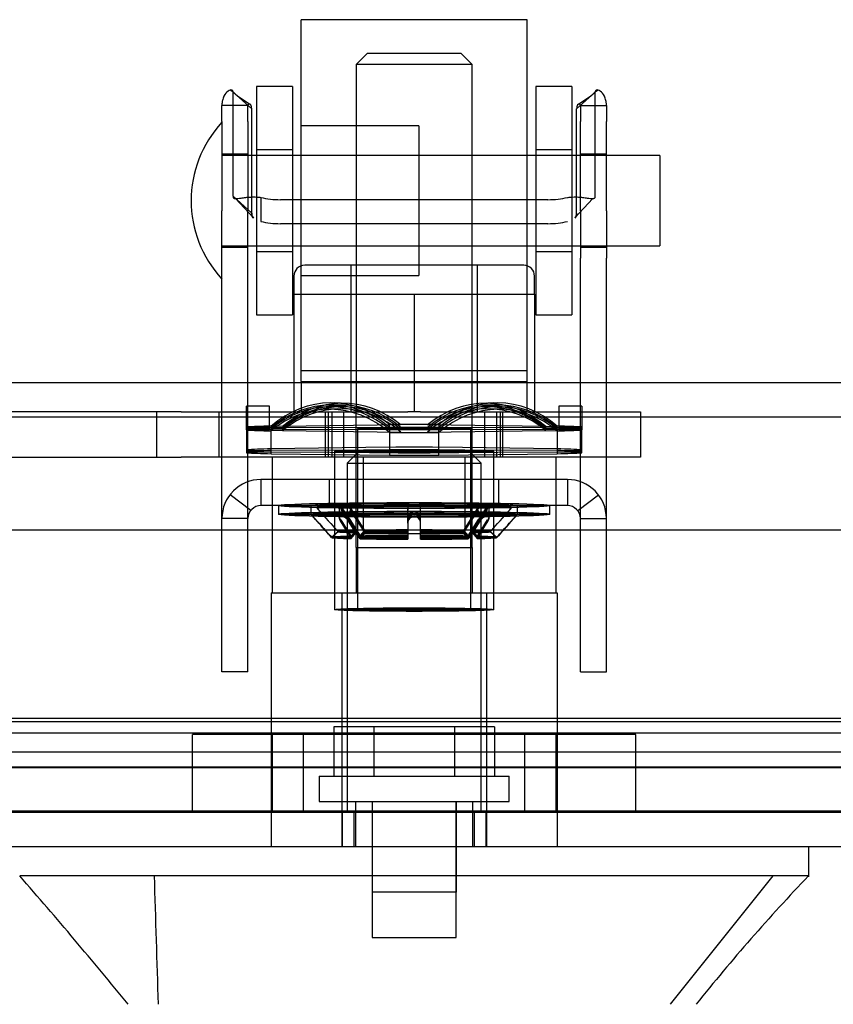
# Model space of a CAD drawing. Header units: inches. Extents: x 1 to 359, y -2 to 239.
# Tile 29 of 99: x 125.63 to 127.88, y 15.67 to 18.39. Entities that reach past the tile are written whole.
import ezdxf
from ezdxf.lldxf.tags import DXFTag

# ---------------------------------------------------------------- set-up
doc = ezdxf.new("R2010")
doc.units = ezdxf.units.IN
doc.header["$MEASUREMENT"] = 0
for name, color, linetype in [('COM70220', 7, 'Continuous'), ('COM70838', 7, 'Continuous'), ('COM70839-3', 7, 'Continuous'), ('COM71195-6', 7, 'Continuous'), ('COM71302-1', 7, 'Continuous'), ('COM71303-1', 7, 'Continuous'), ('Default', 7, 'Continuous'), ('HAN13068', 7, 'Continuous'), ('HAN13068_NUT', 7, 'Continuous'), ('HAN13068_SCREW', 7, 'Continuous'), ('HAN_NUT', 7, 'Continuous'), ('NTS18147', 7, 'Continuous'), ('ROL87452', 7, 'Continuous'), ('RVT17786', 7, 'Continuous'), ('RVT19000', 7, 'Continuous'), ('SPC87322', 7, 'Continuous'), ('STD26122', 7, 'Continuous'), ('WAF25376', 7, 'Continuous'), ('WAM30038', 7, 'Continuous')]:
    doc.layers.add(name, color=color, linetype=linetype)
tags = doc.linetypes.add('HIDDEN2', pattern=[0.1875, 0.125, -0.0625]).pattern_tags.tags
tags[6:7] = [DXFTag(74, 4), DXFTag(75, 0), DXFTag(340, '0'), DXFTag(46, 0.0), DXFTag(50, 0.0), DXFTag(44, 0.0), DXFTag(45, 0.0)]
tags[4:5] = [DXFTag(74, 4), DXFTag(75, 0), DXFTag(340, '0'), DXFTag(46, 0.0), DXFTag(50, 0.0), DXFTag(44, 0.0), DXFTag(45, 0.0)]

# ---------------------------------------------------------------- blocks, each defined once
blk = doc.blocks.new('SE2')
at = {"layer": 'COM70220', "color": 7, "linetype": 'HIDDEN2'}
for p, q in [((145.2974, 16.4536), (124.8294, 16.4536)), ((145.2974, 16.2076), (124.8294, 16.2076)), ((145.2974, 16.2056), (124.8294, 16.2056)), ((145.2974, 16.2046), (124.8294, 16.2046))]:
    blk.add_line(p, q, dxfattribs=at)
at = {"layer": 'COM70838', "color": 7, "linetype": 'HIDDEN2'}
for p, q in [((126.0764, 17.3106), (125.3904, 17.3106)), ((126.0089, 17.3106), (126.0089, 17.1856)), ((126.0764, 17.3106), (126.1648, 17.3106)), ((126.1648, 17.3106), (126.7027, 17.3106)), ((126.1819, 17.1856), (126.1819, 17.3106)), ((126.4754, 17.1856), (126.4754, 17.3106)), ((126.5254, 17.3106), (126.5254, 17.1856)), ((126.7381, 17.3106), (127.2204, 17.3106)), ((126.9154, 17.1856), (126.9154, 17.3106)), ((126.9654, 17.1856), (126.9654, 17.3106)), ((127.2204, 17.3106), (127.3454, 17.3106)), ((127.3454, 17.3106), (127.3454, 17.1856)), ((125.363, 17.1856), (126.0764, 17.1856)), ((126.1648, 17.1856), (126.0764, 17.1856)), ((127.2204, 17.1856), (126.1648, 17.1856)), ((127.3454, 17.1856), (127.2204, 17.1856))]:
    blk.add_line(p, q, dxfattribs=at)
at = {"layer": 'COM70839-3', "color": 7, "linetype": 'HIDDEN2'}
for p, q in [((126.2715, 18.1475), (126.2201, 18.1939)), ((126.2201, 17.906), (126.2201, 18.1939)), ((127.1693, 18.1475), (127.2207, 18.1939)), ((127.2207, 17.906), (127.2207, 18.1939)), ((126.2612, 18.1569), (126.1892, 18.1569)), ((126.1892, 18.1127), (126.1892, 18.1569)), ((126.2612, 18.1127), (126.2612, 18.1569)), ((126.2715, 17.8596), (126.2715, 18.1475)), ((127.1693, 17.8596), (127.1693, 18.1475)), ((127.1796, 18.1569), (127.2516, 18.1569)), ((127.1796, 18.1569), (127.1796, 18.1127)), ((127.2516, 18.1569), (127.2516, 18.1127)), ((126.1892, 18.1127), (126.1892, 17.866)), ((126.2612, 18.1127), (126.2612, 17.866)), ((127.1796, 17.866), (127.1796, 18.1127)), ((127.2516, 17.866), (127.2516, 18.1127)), ((126.2612, 18.0225), (126.1892, 18.0225)), ((127.2516, 18.0225), (127.1796, 18.0225)), ((126.2715, 17.8596), (126.2201, 17.906)), ((126.2972, 17.9029), (126.2972, 17.8366)), ((126.2265, 17.8996), (126.2761, 17.8463)), ((127.0897, 17.8967), (126.3511, 17.8967)), ((127.1647, 17.8463), (127.2137, 17.8997)), ((127.1647, 17.8463), (127.2143, 17.8996)), ((126.1892, 17.7349), (126.1892, 17.866)), ((126.2612, 17.7349), (126.2612, 17.866)), ((127.1796, 17.866), (127.1796, 17.7349)), ((127.2516, 17.866), (127.2516, 17.7349)), ((127.0897, 17.8304), (126.3511, 17.8304)), ((126.1892, 17.7655), (126.2612, 17.7655)), ((127.1796, 17.7655), (127.2516, 17.7655)), ((126.1892, 16.6376), (126.1892, 17.7349)), ((126.2612, 16.6376), (126.2612, 17.7349)), ((127.1796, 16.6376), (127.1796, 17.7349)), ((127.2516, 16.6376), (127.2516, 17.7349)), ((127.1436, 17.1236), (126.2972, 17.1236)), ((126.2972, 17.1236), (126.2972, 17.0516)), ((126.4864, 17.0516), (126.4864, 17.1236)), ((126.5799, 17.1236), (126.5799, 17.0516)), ((126.8609, 17.0516), (126.8609, 17.1236)), ((126.9544, 17.0516), (126.9544, 17.1236)), ((127.1436, 17.1236), (127.1436, 17.0516)), ((126.2687, 17.0375), (126.2116, 17.0813)), ((127.1722, 17.0375), (127.2293, 17.0813)), ((127.1436, 17.0516), (126.2972, 17.0516)), ((126.2612, 17.0156), (126.1892, 17.0156)), ((127.1796, 17.0156), (127.2516, 17.0156)), ((126.1892, 16.5925), (126.1892, 16.6376)), ((126.2612, 16.5925), (126.2612, 16.6376)), ((127.1796, 16.5925), (127.1796, 16.6376)), ((127.2516, 16.5925), (127.2516, 16.6376)), ((126.2612, 16.5925), (126.1892, 16.5925)), ((127.1796, 16.5925), (127.2516, 16.5925))]:
    blk.add_line(p, q, dxfattribs=at)
for centre, radius, start, end in [((126.4254, 18.4324), 0.3145, 227.7129, 239.685), ((126.4251, 18.432), 0.314, 227.6999, 239.6892), ((127.0157, 18.432), 0.314, 300.3108, 312.3001), ((127.0154, 18.4324), 0.3145, 300.315, 312.2871), ((126.2972, 17.0156), 0.108, 90, 180), ((127.1436, 17.0156), 0.108, 0, 90), ((126.2972, 17.0156), 0.036, 90, 180), ((127.1436, 17.0156), 0.036, 0, 90)]:
    blk.add_arc(centre, radius, start, end, dxfattribs=at)
for centre, major_axis, start_param, end_param in [((126.3511, 17.9358), (-0.1, 0), 1.001468, 1.570796), ((127.0897, 17.9358), (-0.1, 0), 1.570796, 2.140125), ((126.3511, 17.8695), (-0.1, 0), 1.001468, 1.570796), ((127.0897, 17.8695), (0.1, 0), 4.712389, 5.281717)]:
    blk.add_ellipse(centre, major_axis=major_axis, ratio=0.390731, start_param=start_param, end_param=end_param, dxfattribs=at)
for points, knots in [([(126.2201, 18.1939), (126.2201, 18.1944), (126.22, 18.1948), (126.2199, 18.1954), (126.2199, 18.1955), (126.2199, 18.1958), (126.2198, 18.1959), (126.2197, 18.1968), (126.2194, 18.1973), (126.2185, 18.1988), (126.2175, 18.1994), (126.2138, 18.2002), (126.2102, 18.1993), (126.2023, 18.1936), (126.1981, 18.1889), (126.1932, 18.179), (126.1917, 18.1749), (126.1905, 18.1699), (126.1903, 18.1688), (126.1899, 18.1666), (126.1897, 18.1652), (126.1896, 18.1636), (126.1895, 18.1631), (126.1894, 18.1622), (126.1894, 18.1619), (126.1894, 18.1612), (126.1893, 18.1607), (126.1893, 18.1599), (126.1892, 18.1587), (126.1892, 18.1569)], [0, 0, 0, 0, 0.03125, 0.03125, 0.046875, 0.046875, 0.0625, 0.0625, 0.125, 0.125, 0.25, 0.25, 0.5, 0.5, 0.75, 0.75, 0.875, 0.875, 0.90625, 0.90625, 0.9375, 0.9375, 0.953125, 0.953125, 0.960938, 0.960938, 0.96875, 0.96875, 1, 1, 1, 1]), ([(127.2516, 18.1569), (127.2516, 18.1578), (127.2516, 18.1585), (127.2516, 18.1595), (127.2516, 18.1597), (127.2515, 18.1602), (127.2515, 18.1602), (127.2514, 18.1619), (127.2514, 18.1629), (127.2509, 18.1666), (127.2505, 18.1688), (127.2491, 18.175), (127.2477, 18.1789), (127.2427, 18.189), (127.2385, 18.1936), (127.2306, 18.1993), (127.2271, 18.2002), (127.2234, 18.1994), (127.2223, 18.1987), (127.2216, 18.1976), (127.2214, 18.1973), (127.2213, 18.1969), (127.2212, 18.1967), (127.2211, 18.1964), (127.2211, 18.1962), (127.2209, 18.1956), (127.2208, 18.1949), (127.2207, 18.1939)], [0, 0, 0, 0, 0.015625, 0.015625, 0.023438, 0.023438, 0.03125, 0.03125, 0.0625, 0.0625, 0.125, 0.125, 0.25, 0.25, 0.5, 0.5, 0.75, 0.75, 0.875, 0.875, 0.90625, 0.90625, 0.921875, 0.921875, 0.9375, 0.9375, 1, 1, 1, 1]), ([(126.2715, 18.1475), (126.2715, 18.1483), (126.2714, 18.1499), (126.2712, 18.1521), (126.2708, 18.154), (126.2697, 18.1576), (126.2672, 18.1613), (126.2639, 18.1619), (126.2623, 18.1606), (126.2617, 18.1597), (126.2614, 18.1587), (126.2612, 18.1577), (126.2612, 18.1572), (126.2612, 18.1569)], [0, 0, 0, 0, 0.068623, 0.137063, 0.205208, 0.272877, 0.535512, 0.779514, 0.837052, 0.893029, 0.947093, 0.973617, 1, 1, 1, 1]), ([(127.1796, 18.1569), (127.1796, 18.1572), (127.1796, 18.1577), (127.1795, 18.1587), (127.1791, 18.1597), (127.1785, 18.1606), (127.1769, 18.1619), (127.1737, 18.1613), (127.1711, 18.1576), (127.17, 18.154), (127.1696, 18.1521), (127.1694, 18.1499), (127.1693, 18.1483), (127.1693, 18.1475)], [0, 0, 0, 0, 0.026381, 0.052905, 0.106971, 0.162948, 0.220486, 0.464488, 0.727123, 0.794792, 0.862936, 0.931376, 1, 1, 1, 1]), ([(126.2201, 17.906), (126.2202, 17.9052), (126.2203, 17.9037), (126.221, 17.9019), (126.2224, 17.9007), (126.2263, 17.899), (126.2346, 17.9), (126.2465, 17.9019), (126.2549, 17.903), (126.263, 17.9038), (126.2728, 17.9043), (126.2846, 17.9042), (126.2929, 17.9033), (126.2972, 17.9029)], [0, 0, 0, 0, 0.049102, 0.098523, 0.149018, 0.200844, 0.426475, 0.554365, 0.622319, 0.692911, 0.79099, 0.893216, 1, 1, 1, 1]), ([(127.1436, 17.9029), (127.1452, 17.9031), (127.1484, 17.9035), (127.1547, 17.904), (127.1623, 17.9043), (127.1708, 17.9042), (127.1811, 17.9036), (127.1924, 17.9023), (127.2032, 17.9005), (127.2113, 17.8994), (127.2162, 17.8996), (127.219, 17.901), (127.2205, 17.9029), (127.2206, 17.9049), (127.2207, 17.906)], [0, 0, 0, 0, 0.040175, 0.080102, 0.158226, 0.23381, 0.30692, 0.445198, 0.573002, 0.690655, 0.799398, 0.868041, 0.934412, 1, 1, 1, 1]), ([(126.2715, 17.8596), (126.2715, 17.859), (126.2715, 17.8586), (126.2716, 17.858), (126.2716, 17.8578), (126.2716, 17.8575), (126.2716, 17.8574), (126.2717, 17.8564), (126.2717, 17.8557), (126.2721, 17.8536), (126.2724, 17.8523), (126.2737, 17.8491), (126.2748, 17.8475), (126.2764, 17.8461)], [0, 0, 0, 0, 0.03125, 0.03125, 0.046875, 0.046875, 0.0625, 0.0625, 0.125, 0.125, 0.25, 0.25, 0.4585815, 0.4585815, 0.4585815, 0.4585815]), ([(127.1693, 17.8596), (127.1693, 17.859), (127.1693, 17.8586), (127.1693, 17.858), (127.1693, 17.8578), (127.1692, 17.8575), (127.1692, 17.8574), (127.1692, 17.8564), (127.1691, 17.8557), (127.1688, 17.8536), (127.1684, 17.8523), (127.1671, 17.8491), (127.166, 17.8475), (127.1644, 17.8461)], [0, 0, 0, 0, 0.03125, 0.03125, 0.046875, 0.046875, 0.0625, 0.0625, 0.125, 0.125, 0.25, 0.25, 0.4585815, 0.4585815, 0.4585815, 0.4585815])]:
    blk.add_open_spline(points, degree=3, knots=knots, dxfattribs=at)
for points in [[(126.2759, 17.8466), (126.2728, 17.8497), (126.2715, 17.8539), (126.2715, 17.8596)], [(127.165, 17.8466), (127.168, 17.8497), (127.1693, 17.8539), (127.1693, 17.8596)]]:
    blk.add_open_spline(points, degree=3, dxfattribs=at)
at = {"layer": 'COM71195-6', "color": 7, "linetype": 'Continuous'}
for p, q in [((145.9683, 16.9836), (124.1585, 16.9836)), ((145.8734, 16.1086), (124.2534, 16.1086))]:
    blk.add_line(p, q, dxfattribs=at)
at = {"layer": 'COM71195-6', "color": 7, "linetype": 'HIDDEN2'}
for p, q in [((145.8734, 16.2036), (124.2534, 16.2036)), ((126.522, 16.1086), (126.522, 16.2036)), ((126.5534, 16.2036), (126.5534, 16.1086)), ((126.8874, 16.1086), (126.8874, 16.2036)), ((126.9189, 16.1086), (126.9189, 16.2036))]:
    blk.add_line(p, q, dxfattribs=at)
at = {"layer": 'COM71302-1', "color": 7, "linetype": 'HIDDEN2'}
for p, q in [((124.7124, 16.4643), (145.5004, 16.4643)), ((124.4628, 16.4232), (145.5004, 16.4232)), ((124.7124, 16.3707), (145.5004, 16.3707)), ((124.4624, 16.3282), (145.5004, 16.3282))]:
    blk.add_line(p, q, dxfattribs=at)
at = {"layer": 'COM71303-1', "color": 7, "linetype": 'HIDDEN2'}
for p, q in [((146.7804, 17.3906), (98.9104, 17.3906)), ((145.5954, 16.3286), (124.7124, 16.3286))]:
    blk.add_line(p, q, dxfattribs=at)
at = {"layer": 'COM71303-1', "color": 7, "linetype": 'Continuous'}
blk.add_line((146.7804, 17.2956), (98.9104, 17.2956), dxfattribs=at)
at = {"layer": 'HAN13068', "color": 7, "linetype": 'HIDDEN2'}
for p, q in [((126.5904, 18.3006), (126.5604, 18.2706)), ((126.8504, 18.3006), (126.5904, 18.3006)), ((126.8804, 18.2706), (126.8504, 18.3006)), ((126.8804, 18.2706), (126.5604, 18.2706)), ((126.5604, 18.2706), (126.5604, 17.3106)), ((126.8804, 17.3106), (126.8804, 18.2706)), ((126.5604, 16.9356), (126.5604, 16.8106)), ((126.5604, 16.9356), (126.7204, 16.9356)), ((126.7204, 16.9356), (126.8804, 16.9356)), ((126.8804, 16.9356), (126.8804, 16.8106)), ((126.3249, 16.8106), (126.5208, 16.8106)), ((126.3249, 16.8106), (126.3249, 16.1086)), ((126.5208, 16.8106), (126.92, 16.8106)), ((126.5208, 16.8106), (126.5208, 16.1086)), ((126.92, 16.8106), (127.1159, 16.8106)), ((126.92, 16.8106), (126.92, 16.1086)), ((127.1159, 16.8106), (127.1159, 16.1086)), ((126.5579, 16.2336), (126.5579, 16.1086)), ((126.6039, 16.2336), (126.6039, 15.9836)), ((126.8369, 15.9836), (126.8369, 16.2336)), ((126.8829, 16.1086), (126.8829, 16.2336)), ((127.7113, 16.0286), (127.4277, 15.6736)), ((126.8369, 15.9836), (126.6039, 15.9836))]:
    blk.add_line(p, q, dxfattribs=at)
at = {"layer": 'HAN13068', "color": 7, "linetype": 'Continuous'}
for p, q in [((127.8103, 16.0256), (127.8103, 16.1086)), ((125.982, 16.0286), (125.6306, 16.0286)), ((126.4618, 16.0286), (125.982, 16.0286)), ((126.61, 16.0286), (126.4618, 16.0286)), ((126.6612, 16.0286), (126.61, 16.0286)), ((126.7797, 16.0286), (126.6612, 16.0286)), ((127.226, 16.0286), (126.7797, 16.0286)), ((127.4588, 16.0286), (127.226, 16.0286)), ((127.8103, 16.0286), (127.4588, 16.0286))]:
    blk.add_line(p, q, dxfattribs=at)
for centre, radius, start, end in [((113.5147, 5.4842), 16.0617, 39.37458, 41.03271), ((131.6022, 12.3964), 5.2509, 136.2334, 141.3827)]:
    blk.add_arc(centre, radius, start, end, dxfattribs=at)
at = {"layer": 'HAN13068', "color": 7, "linetype": 'HIDDEN2'}
blk.add_open_spline([(126.0019, 16.0286), (126.0056, 15.9102), (126.0094, 15.7919), (126.0131, 15.6736)], degree=3, dxfattribs=at)
at = {"layer": 'HAN13068_NUT', "color": 7, "linetype": 'HIDDEN2'}
for p, q in [((127.0229, 17.7156), (126.4179, 17.7156)), ((126.5454, 17.7156), (126.5454, 17.3106)), ((126.8954, 17.3106), (126.8954, 17.7156)), ((126.3879, 17.6856), (126.3879, 17.6356)), ((127.0529, 17.6356), (127.0529, 17.6856)), ((126.3879, 17.6356), (126.5542, 17.6356)), ((126.3879, 17.6356), (126.3879, 17.3106)), ((126.5542, 17.6356), (126.7204, 17.6356)), ((126.7204, 17.6356), (126.8867, 17.6356)), ((126.7204, 17.6356), (126.7204, 17.3106)), ((126.8867, 17.6356), (127.0529, 17.6356)), ((127.0529, 17.6356), (127.0529, 17.3106))]:
    blk.add_line(p, q, dxfattribs=at)
for centre, start, end in [((126.4179, 17.6856), 90, 180), ((127.0229, 17.6856), 0, 90)]:
    blk.add_arc(centre, 0.03, start, end, dxfattribs=at)
at = {"layer": 'HAN13068_SCREW', "color": 7, "linetype": 'HIDDEN2'}
for p, q in [((126.6093, 16.4406), (126.4981, 16.4406)), ((126.4981, 16.4406), (126.4981, 16.3036)), ((126.8316, 16.4406), (126.6093, 16.4406)), ((126.6093, 16.4406), (126.6093, 16.3036)), ((126.9427, 16.4406), (126.8316, 16.4406)), ((126.8316, 16.4406), (126.8316, 16.3036)), ((126.9427, 16.4406), (126.9427, 16.3036)), ((126.4579, 16.3036), (126.9829, 16.3036)), ((126.4579, 16.3036), (126.4579, 16.2336)), ((126.9829, 16.2336), (126.9829, 16.3036)), ((126.4579, 16.2336), (126.9829, 16.2336)), ((126.6044, 16.2336), (126.6044, 15.8586)), ((126.8364, 15.8586), (126.8364, 16.2336)), ((126.6044, 15.8586), (126.8364, 15.8586))]:
    blk.add_line(p, q, dxfattribs=at)
at = {"layer": 'HAN_NUT', "color": 7, "linetype": 'HIDDEN2'}
for p, q in [((126.4144, 16.4186), (126.1084, 16.4186)), ((126.1084, 16.2036), (126.1084, 16.4186)), ((126.3279, 16.4186), (126.3279, 16.2036)), ((127.0264, 16.4186), (126.4144, 16.4186)), ((126.4144, 16.2036), (126.4144, 16.4186)), ((127.3324, 16.4186), (127.0264, 16.4186)), ((127.0264, 16.2036), (127.0264, 16.4186)), ((127.1129, 16.2036), (127.1129, 16.4186)), ((127.3324, 16.2036), (127.3324, 16.4186))]:
    blk.add_line(p, q, dxfattribs=at)
at = {"layer": 'NTS18147', "color": 7, "linetype": 'HIDDEN2'}
for p, q in [((126.5326, 17.334), (126.5011, 17.3352)), ((126.9398, 17.3352), (126.9083, 17.334)), ((126.2574, 17.2635), (126.2574, 17.3266)), ((126.3204, 17.3266), (126.2574, 17.3266)), ((126.2574, 17.2604), (126.2574, 17.3266)), ((126.3204, 17.3266), (126.2574, 17.3266)), ((126.3204, 17.2635), (126.3204, 17.3266)), ((126.3204, 17.2604), (126.3204, 17.3266)), ((126.5083, 17.3187), (126.4768, 17.3175)), ((126.5172, 17.3245), (126.4857, 17.3242)), ((126.5237, 17.3286), (126.4922, 17.3289)), ((126.9487, 17.3289), (126.9172, 17.3286)), ((126.9552, 17.3242), (126.9237, 17.3245)), ((126.9641, 17.3175), (126.9326, 17.3187)), ((127.1204, 17.3266), (127.1204, 17.2635)), ((127.1834, 17.3266), (127.1204, 17.3266)), ((127.1204, 17.3266), (127.1204, 17.2604)), ((127.1834, 17.3266), (127.1204, 17.3266)), ((127.1834, 17.3266), (127.1834, 17.2635)), ((127.1834, 17.3266), (127.1834, 17.2604)), ((126.6524, 17.2536), (126.6524, 17.2755)), ((126.6839, 17.2742), (126.6524, 17.2755)), ((126.7569, 17.2742), (126.7884, 17.2755)), ((126.7884, 17.2755), (126.7884, 17.2536)), ((126.3204, 17.2687), (126.2574, 17.2687)), ((126.3204, 17.2657), (126.2574, 17.2657)), ((126.3204, 17.2635), (126.2574, 17.2635)), ((126.2574, 17.2604), (126.2574, 17.2005)), ((126.2574, 17.2604), (126.2574, 17.1974)), ((126.3204, 17.2604), (126.2574, 17.2604)), ((126.3254, 17.2713), (126.3254, 17.2577)), ((126.3569, 17.2701), (126.3254, 17.2713)), ((126.3254, 17.2664), (126.3254, 17.2628)), ((126.3569, 17.2661), (126.3254, 17.2664)), ((126.3569, 17.2631), (126.3254, 17.2628)), ((126.3254, 17.1998), (126.3254, 17.2628)), ((126.3569, 17.259), (126.3254, 17.2577)), ((126.3254, 17.1948), (126.3254, 17.2577)), ((126.6839, 17.2742), (126.3569, 17.2701)), ((126.6839, 17.2672), (126.3569, 17.2661)), ((126.3569, 17.2631), (126.6839, 17.262)), ((126.3569, 17.259), (126.6839, 17.2548)), ((126.5639, 17.2646), (126.5639, 16.7641)), ((126.5639, 17.2645), (126.5639, 16.7641)), ((126.6524, 17.2616), (126.6524, 17.2675)), ((126.6839, 17.2672), (126.6524, 17.2675)), ((126.6839, 17.262), (126.6524, 17.2616)), ((126.6524, 17.2616), (126.6524, 17.1986)), ((126.6839, 17.2548), (126.6524, 17.2536)), ((126.6524, 17.2536), (126.6524, 17.1906)), ((127.0839, 17.2701), (126.7569, 17.2742)), ((126.7569, 17.2672), (126.7884, 17.2675)), ((127.0839, 17.2661), (126.7569, 17.2672)), ((126.7569, 17.262), (127.0839, 17.2631)), ((126.7569, 17.262), (126.7884, 17.2616)), ((126.7569, 17.2548), (127.0839, 17.259)), ((126.7569, 17.2548), (126.7884, 17.2536)), ((126.7884, 17.2675), (126.7884, 17.2616)), ((126.7884, 17.1986), (126.7884, 17.2616)), ((126.7884, 17.1906), (126.7884, 17.2536)), ((126.8769, 16.7641), (126.8769, 17.2646)), ((126.8769, 16.7641), (126.8769, 17.2645)), ((127.0839, 17.2701), (127.1154, 17.2713)), ((127.0839, 17.2661), (127.1154, 17.2664)), ((127.0839, 17.2631), (127.1154, 17.2628)), ((127.0839, 17.259), (127.1154, 17.2577)), ((127.1154, 17.2577), (127.1154, 17.2713)), ((127.1154, 17.2628), (127.1154, 17.2664)), ((127.1154, 17.2628), (127.1154, 17.1998)), ((127.1154, 17.2577), (127.1154, 17.1948)), ((127.1204, 17.2687), (127.1834, 17.2687)), ((127.1204, 17.2657), (127.1834, 17.2657)), ((127.1204, 17.2635), (127.1834, 17.2635)), ((127.1204, 17.2604), (127.1834, 17.2604)), ((127.1834, 17.2005), (127.1834, 17.2604)), ((127.1834, 17.1974), (127.1834, 17.2604)), ((126.6524, 17.2125), (126.3254, 17.2083)), ((126.6524, 17.2045), (126.3254, 17.2034)), ((126.3254, 17.1998), (126.6524, 17.1986)), ((126.3254, 17.1948), (126.6524, 17.1906)), ((126.5004, 17.2016), (126.5004, 16.7641)), ((126.5004, 17.2015), (126.5004, 16.7641)), ((127.1154, 17.2083), (126.7884, 17.2125)), ((127.1154, 17.2034), (126.7884, 17.2045)), ((126.7884, 17.1986), (127.1154, 17.1998)), ((126.7884, 17.1906), (127.1154, 17.1948)), ((126.9404, 16.7641), (126.9404, 17.2016)), ((126.9404, 16.7641), (126.9404, 17.2015))]:
    blk.add_line(p, q, dxfattribs=at)
for centre, start, end in [((126.7204, -66.8096), 89.953641, 90.046359), ((126.7204, 101.3387), 269.953641, 270.046359), ((126.7204, -66.8726), 89.953641, 90.046359), ((126.7204, 101.2757), 269.953641, 270.046359)]:
    blk.add_arc(centre, 84.0771, start, end, dxfattribs=at)
for centre, major_axis, ratio, start_param, end_param in [((126.4889, 17.0171), (-0.0122, -0.3181), 0.865814, 2.551021, 3.820441), ((126.9519, 17.0171), (0.0122, -0.3181), 0.865814, 2.462745, 3.732164), ((126.4889, 17.0106), (-0.0032, -0.3183), 0.86601, 2.518666, 3.788085), ((126.4889, 17.0059), (0.0032, -0.3183), 0.86601, 2.4951, 3.764519), ((126.4889, 16.9994), (0.0122, -0.3181), 0.865814, 2.462745, 3.732164), ((126.5204, 17.0159), (-0.0122, -0.3181), 0.865814, 2.551021, 3.820441), ((126.5204, 17.0103), (-0.0032, -0.3183), 0.86601, 2.518666, 3.788085), ((126.5204, 17.0062), (0.0032, -0.3183), 0.86601, 2.4951, 3.764519), ((126.5204, 17.0006), (0.0122, -0.3181), 0.865814, 2.462745, 3.732164), ((126.9204, 17.0159), (0.0122, -0.3181), 0.865814, 2.462745, 3.732164), ((126.9204, 17.0103), (0.0032, -0.3183), 0.86601, 2.4951, 3.764519), ((126.9204, 17.0062), (-0.0032, -0.3183), 0.86601, 2.518666, 3.788085), ((126.9204, 17.0006), (-0.0122, -0.3181), 0.865814, 2.551021, 3.820441), ((126.9519, 17.0106), (0.0032, -0.3183), 0.86601, 2.4951, 3.764519), ((126.9519, 17.0059), (-0.0032, -0.3183), 0.86601, 2.518666, 3.788085), ((126.9519, 16.9994), (-0.0122, -0.3181), 0.865814, 2.551021, 3.820441), ((126.7204, 17.2645), (-0.5, 0), 0.022078, 4.575911, 4.848867), ((126.7204, 17.2645), (-0.5, 0), 0.022078, -0.660077, -0.38712), ((126.7204, 17.2646), (-0.5, 0), 0.005892, -0.660077, -0.38712), ((126.7204, 17.2646), (-0.5, 0), 0.005892, 0.38712, 0.660077), ((126.7204, 17.2645), (-0.5, 0), 0.022078, 0.38712, 0.660077), ((126.7204, 17.2645), (0.5, 0), 0.022078, 4.575911, 4.848867), ((126.7204, 17.2645), (0.5, 0), 0.022078, 0.38712, 0.660077), ((126.7204, 17.2646), (0.5, 0), 0.005892, 0.38712, 0.660077), ((126.7204, 17.2646), (0.5, 0), 0.005892, -0.660077, -0.38712), ((126.7204, 17.2645), (0.5, 0), 0.022078, -0.660077, -0.38712), ((126.7204, 17.2015), (-0.5, 0), 0.022078, -0.660077, -0.38712), ((126.7204, 17.2016), (-0.5, 0), 0.005892, -0.660077, -0.38712), ((126.7204, 17.2016), (-0.5, 0), 0.005892, 0.38712, 0.660077), ((126.7204, 17.2015), (-0.5, 0), 0.022078, 0.38712, 0.660077), ((126.7204, 17.2015), (0.5, 0), 0.022078, 1.434318, 1.707275), ((126.7204, 17.2015), (0.5, 0), 0.022078, 0.38712, 0.660077), ((126.7204, 17.2016), (0.5, 0), 0.005892, 0.38712, 0.660077), ((126.7204, 17.2016), (0.5, 0), 0.005892, -0.660077, -0.38712), ((126.7204, 17.2015), (0.5, 0), 0.022078, -0.660077, -0.38712), ((126.7204, 17.2015), (-0.5, 0), 0.022078, 1.434318, 1.707275)]:
    blk.add_ellipse(centre, major_axis=major_axis, ratio=ratio, start_param=start_param, end_param=end_param, dxfattribs=at)
for centre, major_axis, ratio in [((126.7204, 17.2645), (0.1565, 0), 0.022078), ((126.7204, 17.2646), (-0.1565, 0), 0.005892), ((126.7204, 17.2015), (0.22, 0), 0.022078), ((126.7204, 17.2016), (-0.22, 0), 0.005892), ((126.7204, 16.7641), (0.22, 0), 0.022078), ((126.7204, 16.7641), (-0.22, 0), 0.005892), ((126.7204, 16.7641), (0.1565, 0), 0.022078), ((126.7204, 16.7641), (-0.1565, 0), 0.005892)]:
    blk.add_ellipse(centre, major_axis=major_axis, ratio=ratio, dxfattribs=at)
at = {"layer": 'ROL87452', "color": 7, "linetype": 'HIDDEN2'}
for p, q in [((126.4079, 17.394), (126.4079, 18.394)), ((127.0329, 18.394), (126.4079, 18.394)), ((127.0329, 17.394), (127.0329, 18.394)), ((126.7329, 18.1005), (126.4079, 18.1005)), ((126.7329, 18.1005), (126.7329, 17.6875)), ((127.0329, 18.019), (126.7329, 18.019)), ((126.7329, 17.769), (127.0329, 17.769)), ((126.4079, 17.6875), (126.7329, 17.6875)), ((126.4079, 17.394), (127.0329, 17.394))]:
    blk.add_line(p, q, dxfattribs=at)
at = {"layer": 'RVT17786', "color": 7, "linetype": 'HIDDEN2'}
for p, q in [((127.3992, 18.019), (126.1892, 18.019)), ((127.3992, 18.019), (127.3992, 17.769)), ((126.1892, 17.769), (127.3992, 17.769))]:
    blk.add_line(p, q, dxfattribs=at)
blk.add_arc((126.4224, 17.894), 0.3182, 137.1291, 222.8709, dxfattribs=at)
at = {"layer": 'RVT19000', "color": 7, "linetype": 'HIDDEN2'}
for p, q in [((127.0329, 17.4236), (126.4079, 17.4236)), ((126.4079, 17.394), (126.4079, 17.3106)), ((127.0329, 17.3106), (127.0329, 17.394)), ((126.5254, 17.3106), (126.5254, 17.1856)), ((126.7381, 17.3106), (126.7027, 17.3106)), ((126.9154, 17.1856), (126.9154, 17.3106)), ((126.5799, 17.1856), (126.5799, 16.9736)), ((126.8609, 16.9736), (126.8609, 17.1856)), ((126.8609, 16.9736), (126.5799, 16.9736))]:
    blk.add_line(p, q, dxfattribs=at)
at = {"layer": 'SPC87322', "color": 7, "linetype": 'HIDDEN2'}
for p, q in [((126.4829, 17.3106), (126.4829, 17.1856)), ((126.4929, 17.3106), (126.4929, 17.1856)), ((126.5604, 16.9356), (126.5604, 17.3106)), ((126.8804, 16.9356), (126.8804, 17.3106)), ((126.9479, 17.3106), (126.9479, 17.1856)), ((126.9579, 17.3106), (126.9579, 17.1856)), ((126.3279, 17.1856), (126.3279, 16.8106)), ((127.1129, 16.8106), (127.1129, 17.1856))]:
    blk.add_line(p, q, dxfattribs=at)
at = {"layer": 'STD26122', "color": 7, "linetype": 'HIDDEN2'}
for p, q in [((126.5704, 17.2036), (126.5354, 17.1686)), ((126.8704, 17.2036), (126.5704, 17.2036)), ((126.9054, 17.1686), (126.8704, 17.2036)), ((126.5354, 17.1686), (126.9054, 17.1686)), ((126.5354, 17.1686), (126.5354, 16.2036)), ((126.9054, 16.2036), (126.9054, 17.1686))]:
    blk.add_line(p, q, dxfattribs=at)
at = {"layer": 'WAF25376', "color": 7, "linetype": 'HIDDEN2'}
for p, q in [((126.2846, 18.209), (126.2846, 17.579)), ((126.3846, 18.209), (126.2846, 18.209)), ((126.3846, 18.209), (126.3846, 17.579)), ((127.0563, 18.209), (127.0563, 17.579)), ((127.1563, 18.209), (127.0563, 18.209)), ((127.1563, 18.209), (127.1563, 17.579)), ((126.3846, 18.034), (126.2846, 18.034)), ((127.1563, 18.034), (127.0563, 18.034)), ((126.2846, 17.754), (126.3846, 17.754)), ((127.0563, 17.754), (127.1563, 17.754)), ((126.2846, 17.579), (126.3846, 17.579)), ((127.0563, 17.579), (127.1563, 17.579))]:
    blk.add_line(p, q, dxfattribs=at)
at = {"layer": 'WAM30038', "color": 7, "linetype": 'HIDDEN2'}
for p, q in [((126.7041, 17.0576), (126.7029, 17.0506)), ((126.7379, 17.0506), (126.7368, 17.0576)), ((126.3454, 17.0516), (126.3454, 17.0276)), ((126.3454, 17.0516), (126.3454, 17.0276)), ((126.4346, 17.0516), (126.4346, 17.0276)), ((126.4346, 17.0516), (126.4346, 17.0276)), ((126.5132, 17.0558), (126.5132, 17.0474)), ((126.5132, 17.0527), (126.5132, 17.0505)), ((126.5132, 17.0505), (126.5132, 17.0209)), ((126.5132, 17.0474), (126.5132, 17.0178)), ((126.5147, 17.0556), (126.5183, 17.0486)), ((126.5183, 17.0486), (126.5594, 16.9826)), ((126.5183, 17.0457), (126.5594, 16.9804)), ((126.5594, 16.9788), (126.5183, 17.0436)), ((126.5594, 16.9766), (126.5183, 17.0407)), ((126.5431, 17.0491), (126.5379, 17.0561)), ((126.5841, 16.9831), (126.5431, 17.0491)), ((126.5841, 16.9805), (126.5431, 17.0458)), ((126.5431, 17.0435), (126.5841, 16.9786)), ((126.5431, 17.0402), (126.5841, 16.976)), ((126.7029, 17.0506), (126.7029, 17.039)), ((126.7029, 17.0462), (126.7029, 17.0433)), ((126.7029, 17.0069), (126.7029, 17.0431)), ((126.7029, 17.0026), (126.7029, 17.0387)), ((126.7379, 17.039), (126.7379, 17.0506)), ((126.7379, 17.0433), (126.7379, 17.0462)), ((126.7379, 17.0069), (126.7379, 17.0431)), ((126.7379, 17.0026), (126.7379, 17.0387)), ((126.8977, 17.0491), (126.8567, 16.9831)), ((126.8977, 17.0458), (126.8567, 16.9805)), ((126.8567, 16.9786), (126.8977, 17.0435)), ((126.8567, 16.976), (126.8977, 17.0402)), ((126.8815, 16.9826), (126.9225, 17.0486)), ((126.8815, 16.9804), (126.9225, 17.0457)), ((126.9225, 17.0436), (126.8815, 16.9788)), ((126.9225, 17.0407), (126.8815, 16.9766)), ((126.903, 17.0561), (126.8977, 17.0491)), ((126.9225, 17.0486), (126.9261, 17.0556)), ((126.9276, 17.0474), (126.9276, 17.0558)), ((126.9276, 17.0505), (126.9276, 17.0527)), ((126.9276, 17.0209), (126.9276, 17.0505)), ((126.9276, 17.0178), (126.9276, 17.0474)), ((127.0062, 17.0276), (127.0062, 17.0516)), ((127.0062, 17.0276), (127.0062, 17.0516)), ((127.0954, 17.0276), (127.0954, 17.0516)), ((127.0954, 17.0276), (127.0954, 17.0516)), ((126.5466, 16.9669), (126.5183, 17.0124)), ((126.5466, 16.9645), (126.5183, 17.0096)), ((126.5183, 17.0075), (126.5466, 16.9627)), ((126.5183, 17.0046), (126.5466, 16.9604)), ((126.5431, 17.013), (126.5714, 16.9675)), ((126.5431, 17.0097), (126.5714, 16.9647)), ((126.5714, 16.9626), (126.5431, 17.0073)), ((126.5714, 16.9598), (126.5431, 17.0041)), ((126.7029, 17.0069), (126.7029, 16.9623)), ((126.7379, 16.9623), (126.7379, 17.0069)), ((126.8695, 16.9675), (126.8977, 17.013)), ((126.8695, 16.9647), (126.8977, 17.0097)), ((126.8977, 17.0073), (126.8695, 16.9626)), ((126.8977, 17.0041), (126.8695, 16.9598)), ((126.9225, 17.0124), (126.8942, 16.9669)), ((126.9225, 17.0096), (126.8942, 16.9645)), ((126.8942, 16.9627), (126.9225, 17.0075)), ((126.8942, 16.9604), (126.9225, 17.0046)), ((126.4922, 16.964), (126.5101, 16.98)), ((126.4922, 16.9637), (126.5101, 16.9797)), ((126.5101, 16.9795), (126.4922, 16.9635)), ((126.5101, 16.9792), (126.4922, 16.9633)), ((126.5594, 16.9826), (126.5466, 16.9669)), ((126.5594, 16.9804), (126.5466, 16.9645)), ((126.5466, 16.9627), (126.5594, 16.9788)), ((126.5466, 16.9604), (126.5594, 16.9766)), ((126.5714, 16.9675), (126.5841, 16.9831)), ((126.5714, 16.9647), (126.5841, 16.9805)), ((126.5841, 16.9786), (126.5714, 16.9626)), ((126.5841, 16.976), (126.5714, 16.9598)), ((126.7029, 17.0026), (126.7029, 16.9586)), ((126.7379, 16.9586), (126.7379, 17.0026)), ((126.8567, 16.9831), (126.8695, 16.9675)), ((126.8567, 16.9805), (126.8695, 16.9647)), ((126.8695, 16.9626), (126.8567, 16.9786)), ((126.8695, 16.9598), (126.8567, 16.976)), ((126.8942, 16.9669), (126.8815, 16.9826)), ((126.8942, 16.9645), (126.8815, 16.9804)), ((126.8815, 16.9788), (126.8942, 16.9627)), ((126.8815, 16.9766), (126.8942, 16.9604)), ((126.9307, 16.98), (126.9487, 16.964)), ((126.9307, 16.9797), (126.9487, 16.9637)), ((126.9487, 16.9635), (126.9307, 16.9795)), ((126.9487, 16.9633), (126.9307, 16.9792))]:
    blk.add_line(p, q, dxfattribs=at)
for centre, radius, start, end in [((126.7213, 17.0155), 0.0184, 92.6416, 183.3352), ((126.7197, 17.0156), 0.0183, 356.3791, 87.6442), ((125.9811, 16.591), 0.6295, 41.5593, 43.9068), ((126.1898, 16.7804), 0.3479, 41.0574, 45.2712), ((126.7211, 17.0111), 0.0182, 92.1772, 182.9748), ((126.7209, 17.0079), 0.018, 91.6134, 182.9205), ((126.7208, 17.0034), 0.0179, 91.1726, 182.4871), ((126.7198, 17.0111), 0.0181, 356.7772, 88.0708), ((126.7198, 17.0078), 0.0181, 357.2992, 88.1669), ((126.72, 17.0033), 0.0179, 357.6924, 88.6479), ((127.2762, 16.7568), 0.3824, 134.9192, 138.7523), ((126.5418, 17.4283), 0.6134, 316.7672, 319.2095)]:
    blk.add_arc(centre, radius, start, end, dxfattribs=at)
for centre, major_axis, ratio in [((126.7204, 17.0516), (-0.375, 0), 0.022078), ((126.7204, 17.0516), (0.375, 0), 0.005892), ((126.7204, 17.0276), (-0.375, 0), 0.022078), ((126.7204, 17.0276), (0.375, 0), 0.005892)]:
    blk.add_ellipse(centre, major_axis=major_axis, ratio=ratio, dxfattribs=at)
for centre, major_axis, ratio, start_param, end_param in [((126.7204, 17.0516), (-0.275, 0), 0.022078, -1.511302, -0.844892), ((126.7204, 17.0575), (-0.0175, 0), 0.022078, 3.505935, 5.918843), ((126.7204, 17.0516), (0.275, 0), 0.022078, 0.844892, 1.511302), ((126.4521, 17.0516), (0.0175, 0), 0.022078, 1.935139, 4.348046), ((126.4521, 17.0516), (0.0175, 0), 0.005892, 1.935139, 4.348046), ((126.7204, 17.0276), (-0.2858, 0), 0.022078, 5.497787, 6.283185), ((126.7204, 17.0516), (-0.275, 0), 0.022078, -0.725904, -0.059494), ((126.7204, 17.0516), (-0.275, 0), 0.005892, -0.725904, -0.059494), ((126.7204, 17.0516), (-0.275, 0), 0.005892, 0.059494, 0.725904), ((126.7204, 17.0516), (-0.275, 0), 0.022078, 0.059494, 0.725904), ((126.5307, 17.0558), (0.0175, 0), 0.022078, 1.149741, 3.562648), ((126.5307, 17.0527), (0.0175, 0), 0.005892, 1.149741, 3.562648), ((126.5307, 17.0505), (0.0175, 0), 0.005892, 2.720537, 5.133444), ((126.5307, 17.0474), (0.0175, 0), 0.022078, 2.720537, 5.133444), ((126.7204, 17.0276), (-0.2858, 0), 0.022078, 4.712389, 5.497787), ((126.7204, 17.0516), (-0.275, 0), 0.005892, -1.511302, -0.844892), ((126.7204, 17.0516), (-0.275, 0), 0.005892, 0.844892, 1.511302), ((126.7204, 17.0516), (-0.275, 0), 0.022078, 0.844892, 1.511302), ((126.7204, 17.0532), (-0.0175, 0), 0.005892, 3.505935, 5.918843), ((126.7204, 17.05), (0.0175, 0), 0.005892, 3.505935, 5.918843), ((126.7204, 17.0456), (0.0175, 0), 0.022078, 3.505935, 5.918843), ((126.7204, 17.0276), (0.2858, 0), 0.022078, 0.785398, 1.570796), ((126.7204, 17.0516), (0.275, 0), 0.005892, 0.844892, 1.511302), ((126.7204, 17.0516), (0.275, 0), 0.005892, -1.511302, -0.844892), ((126.7204, 17.0516), (0.275, 0), 0.022078, -1.511302, -0.844892), ((126.9101, 17.0558), (-0.0175, 0), 0.022078, 2.720537, 5.133444), ((126.9101, 17.0527), (-0.0175, 0), 0.005892, 2.720537, 5.133444), ((126.9101, 17.0505), (-0.0175, 0), 0.005892, 1.149741, 3.562648), ((126.9101, 17.0474), (-0.0175, 0), 0.022078, 1.149741, 3.562648), ((126.7204, 17.0276), (-0.2858, 0), 0.022078, 3.141593, 3.926991), ((126.7204, 17.0516), (0.275, 0), 0.022078, 0.059494, 0.725904), ((126.7204, 17.0516), (0.275, 0), 0.005892, 0.059494, 0.725904), ((126.7204, 17.0516), (0.275, 0), 0.005892, -0.725904, -0.059494), ((126.7204, 17.0516), (0.275, 0), 0.022078, -0.725904, -0.059494), ((126.9887, 17.0516), (-0.0175, 0), 0.022078, 1.935139, 4.348046), ((126.9887, 17.0516), (-0.0175, 0), 0.005892, 1.935139, 4.348046), ((126.7204, 17.0276), (-0.2858, 0), 0.005892, 5.497787, 6.283185), ((126.7204, 17.0276), (0.2858, 0), 0.005892, 3.141593, 3.926991), ((126.7204, 17.0276), (0.2858, 0), 0.022078, 3.141593, 3.926991), ((126.7204, 17.0276), (-0.2858, 0), 0.005892, 4.712389, 5.497787), ((126.7204, 17.0276), (0.2858, 0), 0.005892, 3.926991, 4.712389), ((126.7204, 17.0276), (-0.2858, 0), 0.022078, 0.785398, 1.570796), ((126.7204, 17.0276), (-0.2858, 0), 0.005892, 3.926991, 4.712389), ((126.7204, 17.0276), (0.2858, 0), 0.005892, 4.712389, 5.497787), ((126.7204, 17.0276), (0.2858, 0), 0.022078, 4.712389, 5.497787), ((126.7204, 17.0276), (-0.2858, 0), 0.005892, 3.141593, 3.926991), ((126.7204, 17.0276), (0.2858, 0), 0.005892, 5.497787, 6.283185), ((126.7204, 17.0276), (0.2858, 0), 0.022078, 5.497787, 6.283185), ((126.7204, 16.9796), (-0.211, 0), 0.022078, -0.702364, -0.083034), ((126.7204, 16.9796), (-0.211, 0), 0.005892, -0.702364, -0.083034), ((126.7204, 16.9796), (-0.211, 0), 0.005892, 0.083034, 0.702364), ((126.7204, 16.9796), (-0.211, 0), 0.022078, 0.083034, 0.702364), ((126.7204, 16.9796), (-0.211, 0), 0.022078, -1.487763, -0.868432), ((126.7204, 16.9796), (-0.211, 0), 0.005892, -1.487763, -0.868432), ((126.7204, 16.9796), (-0.211, 0), 0.005892, 0.868432, 1.487763), ((126.7204, 16.9796), (-0.211, 0), 0.022078, 0.868432, 1.487763), ((126.7204, 16.9796), (0.211, 0), 0.022078, 0.868432, 1.487763), ((126.7204, 16.9796), (0.211, 0), 0.005892, 0.868432, 1.487763), ((126.7204, 16.9796), (0.211, 0), 0.005892, -1.487763, -0.868432), ((126.7204, 16.9796), (0.211, 0), 0.022078, -1.487763, -0.868432), ((126.7204, 16.9796), (0.211, 0), 0.022078, 0.083034, 0.702364), ((126.7204, 16.9796), (0.211, 0), 0.005892, 0.083034, 0.702364), ((126.7204, 16.9796), (0.211, 0), 0.005892, -0.702364, -0.083034), ((126.7204, 16.9796), (0.211, 0), 0.022078, -0.702364, -0.083034), ((126.7204, 16.9636), (-0.2289, 0), 0.022078, -0.708884, -0.076515), ((126.7204, 16.9636), (-0.2289, 0), 0.005892, -0.708884, -0.076515), ((126.7204, 16.9636), (-0.2289, 0), 0.005892, 0.076515, 0.708884), ((126.7204, 16.9636), (-0.2289, 0), 0.022078, 0.076515, 0.708884), ((126.7204, 16.9636), (-0.2289, 0), 0.022078, -1.494282, -0.861913), ((126.7204, 16.9636), (-0.2289, 0), 0.005892, -1.494282, -0.861913), ((126.7204, 16.9636), (-0.2289, 0), 0.005892, 0.861913, 1.494282), ((126.7204, 16.9636), (-0.2289, 0), 0.022078, 0.861913, 1.494282), ((126.7204, 16.9636), (0.2289, 0), 0.022078, 0.861913, 1.494282), ((126.7204, 16.9636), (0.2289, 0), 0.005892, 0.861913, 1.494282), ((126.7204, 16.9636), (0.2289, 0), 0.005892, -1.494282, -0.861913), ((126.7204, 16.9636), (0.2289, 0), 0.022078, -1.494282, -0.861913), ((126.7204, 16.9636), (0.2289, 0), 0.022078, 0.076515, 0.708884), ((126.7204, 16.9636), (0.2289, 0), 0.005892, 0.076515, 0.708884), ((126.7204, 16.9636), (0.2289, 0), 0.005892, -0.708884, -0.076515), ((126.7204, 16.9636), (0.2289, 0), 0.022078, -0.708884, -0.076515)]:
    blk.add_ellipse(centre, major_axis=major_axis, ratio=ratio, start_param=start_param, end_param=end_param, dxfattribs=at)
for points in [[(126.4525, 17.0447), (126.4524, 17.0448), (126.4523, 17.0449), (126.4521, 17.045)], [(126.9887, 17.045), (126.9886, 17.0449), (126.9885, 17.0448), (126.9884, 17.0447)]]:
    blk.add_open_spline(points, degree=3, dxfattribs=at)
for points, knots in [([(126.4521, 17.0445), (126.4536, 17.043), (126.455, 17.0414), (126.4564, 17.0398), (126.4743, 17.0197), (126.4922, 16.9996), (126.5101, 16.9795)], [0, 0, 0, 0, 0.073129, 0.073129, 0.073129, 1, 1, 1, 1]), ([(126.4521, 17.0443), (126.4536, 17.0427), (126.455, 17.0411), (126.4564, 17.0395), (126.4743, 17.0194), (126.4922, 16.9993), (126.5101, 16.9792)], [0, 0, 0, 0, 0.073129, 0.073129, 0.073129, 1, 1, 1, 1]), ([(126.5132, 17.0263), (126.5132, 17.0276), (126.5135, 17.0288), (126.5148, 17.0311), (126.5163, 17.032), (126.5183, 17.032)], [0.5626015, 0.5626015, 0.5626015, 0.5626015, 0.75, 0.75, 1, 1, 1, 1]), ([(126.5183, 17.032), (126.5204, 17.0321), (126.5229, 17.0313), (126.5278, 17.0288), (126.5302, 17.0272), (126.5368, 17.0216), (126.5404, 17.0174), (126.5431, 17.013)], [0, 0, 0, 0, 0.25, 0.25, 0.5, 0.5, 1, 1, 1, 1]), ([(126.8977, 17.013), (126.8991, 17.0152), (126.9007, 17.0173), (126.9042, 17.0214), (126.9062, 17.0235), (126.9106, 17.0272), (126.913, 17.0288), (126.9179, 17.0313), (126.9205, 17.0321), (126.9225, 17.032)], [0, 0, 0, 0, 0.25, 0.25, 0.5, 0.5, 0.75, 0.75, 1, 1, 1, 1]), ([(126.9225, 17.032), (126.9245, 17.032), (126.926, 17.0311), (126.9274, 17.0288), (126.9276, 17.0276), (126.9276, 17.0263)], [0, 0, 0, 0, 0.25, 0.25, 0.4389304, 0.4389304, 0.4389304, 0.4389304]), ([(126.9307, 16.9795), (126.9486, 16.9996), (126.9665, 17.0197), (126.9845, 17.0398), (126.9859, 17.0414), (126.9873, 17.043), (126.9887, 17.0445)], [0, 0, 0, 0, 0.926871, 0.926871, 0.926871, 1, 1, 1, 1]), ([(126.9307, 16.9792), (126.9486, 16.9993), (126.9665, 17.0194), (126.9845, 17.0395), (126.9859, 17.0411), (126.9873, 17.0427), (126.9887, 17.0443)], [0, 0, 0, 0, 0.926871, 0.926871, 0.926871, 1, 1, 1, 1]), ([(126.4521, 17.0081), (126.4502, 17.0103), (126.4483, 17.0124), (126.4446, 17.0165), (126.4427, 17.0186), (126.4393, 17.0223), (126.4378, 17.024), (126.4354, 17.0267), (126.4346, 17.0275), (126.4346, 17.0276)], [0, 0, 0, 0, 0.25, 0.25, 0.5, 0.5, 0.75, 0.75, 1, 1, 1, 1]), ([(126.4521, 17.0089), (126.454, 17.0068), (126.4559, 17.0047), (126.4578, 17.0026), (126.4692, 16.9897), (126.4807, 16.9769), (126.4922, 16.964)], [0, 0, 0, 0, 0.141448, 0.141448, 0.141448, 1, 1, 1, 1]), ([(126.4922, 16.9635), (126.4807, 16.9764), (126.4692, 16.9892), (126.4578, 17.0021), (126.4559, 17.0042), (126.454, 17.0063), (126.4521, 17.0084)], [0, 0, 0, 0, 0.858552, 0.858552, 0.858552, 1, 1, 1, 1]), ([(126.4922, 16.9633), (126.4807, 16.9761), (126.4692, 16.9889), (126.4578, 17.0018), (126.4559, 17.0039), (126.454, 17.006), (126.4521, 17.0081)], [0, 0, 0, 0, 0.858552, 0.858552, 0.858552, 1, 1, 1, 1]), ([(126.5183, 17.0096), (126.517, 17.0117), (126.5159, 17.0138), (126.5141, 17.018), (126.5135, 17.02), (126.5132, 17.0223), (126.5132, 17.0228), (126.5132, 17.0232)], [0, 0, 0, 0, 0.25, 0.25, 0.5, 0.5, 0.5626015, 0.5626015, 0.5626015, 0.5626015]), ([(126.5132, 17.0209), (126.5132, 17.0205), (126.5132, 17.0201), (126.5137, 17.016), (126.5156, 17.0118), (126.5183, 17.0075)], [0.4389304, 0.4389304, 0.4389304, 0.4389304, 0.5, 0.5, 1, 1, 1, 1]), ([(126.5132, 17.0179), (126.5132, 17.0175), (126.5132, 17.017), (126.5137, 17.013), (126.5156, 17.0089), (126.5183, 17.0046)], [0.4389304, 0.4389304, 0.4389304, 0.4389304, 0.5, 0.5, 1, 1, 1, 1]), ([(126.5183, 17.0288), (126.5204, 17.0288), (126.5229, 17.028), (126.5278, 17.0255), (126.5302, 17.0238), (126.5368, 17.0183), (126.5404, 17.014), (126.5431, 17.0097)], [0, 0, 0, 0, 0.25, 0.25, 0.5, 0.5, 1, 1, 1, 1]), ([(126.5431, 17.0073), (126.5417, 17.0095), (126.5402, 17.0116), (126.5366, 17.0157), (126.5346, 17.0177), (126.5302, 17.0214), (126.5278, 17.023), (126.5229, 17.0256), (126.5204, 17.0264), (126.5183, 17.0264)], [0, 0, 0, 0, 0.25, 0.25, 0.5, 0.5, 0.75, 0.75, 1, 1, 1, 1]), ([(126.5431, 17.0041), (126.5417, 17.0062), (126.5402, 17.0083), (126.5366, 17.0123), (126.5346, 17.0143), (126.5302, 17.018), (126.5278, 17.0197), (126.5229, 17.0222), (126.5204, 17.0231), (126.5183, 17.0231)], [0, 0, 0, 0, 0.25, 0.25, 0.5, 0.5, 0.75, 0.75, 1, 1, 1, 1]), ([(126.8977, 17.0097), (126.8991, 17.0119), (126.9007, 17.014), (126.9042, 17.0181), (126.9062, 17.0201), (126.9106, 17.0238), (126.913, 17.0255), (126.9179, 17.028), (126.9205, 17.0288), (126.9225, 17.0288)], [0, 0, 0, 0, 0.25, 0.25, 0.5, 0.5, 0.75, 0.75, 1, 1, 1, 1]), ([(126.9225, 17.0264), (126.9205, 17.0264), (126.9179, 17.0256), (126.913, 17.023), (126.9106, 17.0214), (126.904, 17.0158), (126.9005, 17.0116), (126.8977, 17.0073)], [0, 0, 0, 0, 0.25, 0.25, 0.5, 0.5, 1, 1, 1, 1]), ([(126.9225, 17.0231), (126.9205, 17.0231), (126.9179, 17.0222), (126.913, 17.0197), (126.9106, 17.018), (126.904, 17.0125), (126.9005, 17.0083), (126.8977, 17.0041)], [0, 0, 0, 0, 0.25, 0.25, 0.5, 0.5, 1, 1, 1, 1]), ([(126.9276, 17.0232), (126.9276, 17.0227), (126.9276, 17.0223), (126.9271, 17.0181), (126.9252, 17.0139), (126.9225, 17.0096)], [0.4389304, 0.4389304, 0.4389304, 0.4389304, 0.5, 0.5, 1, 1, 1, 1]), ([(126.9225, 17.0075), (126.9238, 17.0096), (126.925, 17.0117), (126.9267, 17.0158), (126.9273, 17.0178), (126.9276, 17.0201), (126.9276, 17.0205), (126.9276, 17.021)], [0, 0, 0, 0, 0.25, 0.25, 0.5, 0.5, 0.5626015, 0.5626015, 0.5626015, 0.5626015]), ([(126.9225, 17.0046), (126.9238, 17.0067), (126.925, 17.0088), (126.9267, 17.0128), (126.9273, 17.0148), (126.9276, 17.017), (126.9276, 17.0175), (126.9276, 17.0179)], [0, 0, 0, 0, 0.25, 0.25, 0.5, 0.5, 0.5626015, 0.5626015, 0.5626015, 0.5626015]), ([(126.9487, 16.964), (126.9601, 16.9769), (126.9716, 16.9897), (126.983, 17.0026), (126.9849, 17.0047), (126.9868, 17.0068), (126.9887, 17.0089)], [0, 0, 0, 0, 0.858552, 0.858552, 0.858552, 1, 1, 1, 1]), ([(126.9887, 17.0084), (126.9868, 17.0063), (126.9849, 17.0042), (126.983, 17.0021), (126.9716, 16.9892), (126.9601, 16.9764), (126.9487, 16.9635)], [0, 0, 0, 0, 0.141448, 0.141448, 0.141448, 1, 1, 1, 1]), ([(126.9887, 17.0081), (126.9868, 17.006), (126.9849, 17.0039), (126.983, 17.0018), (126.9716, 16.9889), (126.9601, 16.9761), (126.9487, 16.9633)], [0, 0, 0, 0, 0.141448, 0.141448, 0.141448, 1, 1, 1, 1])]:
    blk.add_open_spline(points, degree=3, knots=knots, dxfattribs=at)

msp = doc.modelspace()

# ---------------------------------------------------------------- block references
at = {"layer": 'Default'}
msp.add_blockref('SE2', (0, 0), dxfattribs=at)

doc.saveas('drawing.dxf')
